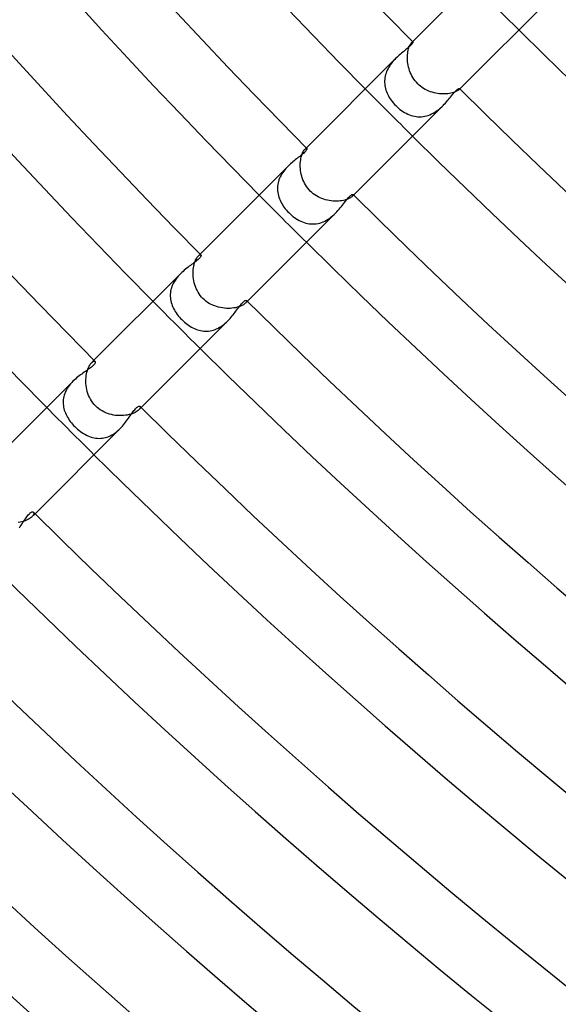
# Model space of a CAD drawing. Header units: millimetres. Extents: x -535 to 535, y -535 to 535.
# Tile 8 of 106: x -279 to -247, y -310 to -251. Entities that reach past the tile are written whole.
import ezdxf

# ---------------------------------------------------------------- set-up
doc = ezdxf.new("R2010")
doc.units = ezdxf.units.MM
doc.layers.add('HIDDEN', color=7, linetype='Continuous')
doc.layers.add('THICK', color=7, linetype='Continuous')

msp = doc.modelspace()

# ---------------------------------------------------------------- linework, layer by layer
at = {"layer": 'HIDDEN'}
for p, q in [((-255.355, -252.536), (-255.332, -252.505)), ((-255.332, -252.505), (-255.31, -252.481)), ((-255.262, -252.433), (-255.31, -252.482)), ((-255.31, -252.481), (-255.295, -252.467)), ((-255.295, -252.467), (-255.281, -252.457)), ((-255.281, -252.457), (-255.269, -252.45)), ((-255.269, -252.45), (-255.259, -252.447)), ((-255.259, -252.447), (-255.25, -252.447)), ((-255.25, -252.447), (-255.245, -252.45)), ((-255.551, -253.124), (-255.537, -253.034)), ((-255.537, -253.034), (-255.521, -252.949)), ((-255.521, -252.949), (-255.501, -252.87)), ((-255.501, -252.87), (-255.479, -252.796)), ((-255.479, -252.796), (-255.455, -252.73)), ((-255.455, -252.73), (-255.43, -252.671)), ((-255.43, -252.671), (-255.405, -252.619)), ((-255.405, -252.619), (-255.38, -252.574)), ((-255.38, -252.574), (-255.355, -252.536)), ((-256.455, -253.644), (-256.517, -253.721)), ((-256.391, -253.57), (-256.455, -253.644)), ((-256.325, -253.499), (-256.391, -253.57)), ((-256.259, -253.43), (-256.325, -253.499)), ((-255.568, -253.42), (-255.567, -253.318)), ((-255.565, -253.525), (-255.568, -253.42)), ((-255.567, -253.318), (-255.561, -253.219)), ((-255.557, -253.632), (-255.565, -253.525)), ((-255.561, -253.219), (-255.551, -253.124)), ((-255.544, -253.74), (-255.557, -253.632)), ((-256.814, -254.228), (-256.847, -254.319)), ((-256.775, -254.138), (-256.814, -254.228)), ((-256.731, -254.05), (-256.775, -254.138)), ((-256.683, -253.964), (-256.731, -254.05)), ((-256.631, -253.881), (-256.683, -253.964)), ((-256.576, -253.8), (-256.631, -253.881)), ((-256.517, -253.721), (-256.576, -253.8)), ((-255.525, -253.849), (-255.544, -253.74)), ((-255.501, -253.958), (-255.525, -253.849)), ((-255.472, -254.067), (-255.501, -253.958)), ((-255.437, -254.174), (-255.472, -254.067)), ((-255.396, -254.281), (-255.437, -254.174)), ((-255.35, -254.386), (-255.396, -254.281)), ((-256.926, -254.688), (-256.932, -254.782)), ((-256.932, -254.782), (-256.932, -254.876)), ((-256.932, -254.876), (-256.927, -254.969)), ((-256.915, -254.595), (-256.926, -254.688)), ((-256.898, -254.502), (-256.915, -254.595)), ((-256.875, -254.41), (-256.898, -254.502)), ((-256.847, -254.319), (-256.875, -254.41)), ((-255.298, -254.489), (-255.35, -254.386)), ((-255.24, -254.588), (-255.298, -254.489)), ((-255.177, -254.685), (-255.24, -254.588)), ((-255.107, -254.778), (-255.177, -254.685)), ((-255.033, -254.868), (-255.107, -254.778)), ((-254.953, -254.953), (-255.033, -254.868)), ((-256.927, -254.969), (-256.916, -255.061)), ((-256.916, -255.061), (-256.9, -255.152)), ((-256.9, -255.152), (-256.88, -255.243)), ((-256.88, -255.243), (-256.854, -255.333)), ((-256.854, -255.333), (-256.823, -255.422)), ((-256.823, -255.422), (-256.788, -255.51)), ((-254.87, -255.031), (-254.953, -254.953)), ((-254.783, -255.104), (-254.87, -255.031)), ((-254.691, -255.172), (-254.783, -255.104)), ((-254.596, -255.235), (-254.691, -255.172)), ((-254.498, -255.293), (-254.596, -255.235)), ((-254.397, -255.345), (-254.498, -255.293)), ((-254.293, -255.391), (-254.397, -255.345)), ((-254.188, -255.432), (-254.293, -255.391)), ((-254.081, -255.468), (-254.188, -255.432)), ((-253.973, -255.498), (-254.081, -255.468)), ((-252.737, -255.458), (-252.804, -255.481)), ((-252.676, -255.432), (-252.737, -255.458)), ((-252.622, -255.407), (-252.676, -255.432)), ((-252.576, -255.381), (-252.622, -255.407)), ((-252.538, -255.356), (-252.576, -255.381)), ((-252.506, -255.332), (-252.538, -255.356)), ((-252.482, -255.31), (-252.506, -255.332)), ((-252.433, -255.262), (-252.482, -255.31)), ((-252.468, -255.295), (-252.482, -255.31)), ((-252.457, -255.281), (-252.468, -255.295)), ((-252.451, -255.269), (-252.457, -255.281)), ((-252.447, -255.259), (-252.451, -255.269)), ((-252.45, -255.245), (-252.447, -255.25)), ((-252.447, -255.25), (-252.447, -255.259)), ((-256.788, -255.51), (-256.748, -255.598)), ((-256.748, -255.598), (-256.703, -255.685)), ((-256.703, -255.685), (-256.654, -255.772)), ((-256.654, -255.772), (-256.6, -255.858)), ((-256.6, -255.858), (-256.541, -255.943)), ((-256.541, -255.943), (-256.478, -256.027)), ((-256.478, -256.027), (-256.411, -256.109)), ((-253.864, -255.522), (-253.973, -255.498)), ((-253.755, -255.541), (-253.864, -255.522)), ((-253.647, -255.555), (-253.755, -255.541)), ((-253.54, -255.564), (-253.647, -255.555)), ((-253.435, -255.568), (-253.54, -255.564)), ((-253.333, -255.567), (-253.435, -255.568)), ((-253.233, -255.562), (-253.333, -255.567)), ((-253.137, -255.553), (-253.233, -255.562)), ((-253.045, -255.539), (-253.137, -255.553)), ((-252.959, -255.523), (-253.045, -255.539)), ((-252.878, -255.503), (-252.959, -255.523)), ((-252.804, -255.481), (-252.878, -255.503)), ((-256.411, -256.109), (-256.34, -256.189)), ((-256.34, -256.189), (-256.266, -256.266)), ((-256.266, -256.266), (-256.184, -256.344)), ((-256.184, -256.344), (-256.1, -256.418)), ((-256.1, -256.418), (-256.014, -256.489)), ((-256.014, -256.489), (-255.925, -256.555)), ((-255.925, -256.555), (-255.833, -256.616)), ((-255.833, -256.616), (-255.74, -256.673)), ((-253.931, -256.663), (-253.839, -256.603)), ((-253.839, -256.603), (-253.751, -256.54)), ((-253.751, -256.54), (-253.666, -256.473)), ((-253.666, -256.473), (-253.584, -256.404)), ((-253.584, -256.404), (-253.506, -256.332)), ((-253.506, -256.332), (-253.43, -256.259)), ((-255.74, -256.673), (-255.645, -256.725)), ((-255.645, -256.725), (-255.548, -256.771)), ((-255.548, -256.771), (-255.45, -256.813)), ((-255.45, -256.813), (-255.35, -256.848)), ((-255.35, -256.848), (-255.25, -256.878)), ((-255.25, -256.878), (-255.148, -256.901)), ((-255.148, -256.901), (-255.045, -256.918)), ((-255.045, -256.918), (-254.941, -256.929)), ((-254.941, -256.929), (-254.837, -256.933)), ((-254.837, -256.933), (-254.733, -256.93)), ((-254.733, -256.93), (-254.63, -256.92)), ((-254.63, -256.92), (-254.526, -256.903)), ((-254.526, -256.903), (-254.423, -256.879)), ((-254.423, -256.879), (-254.32, -256.848)), ((-254.32, -256.848), (-254.22, -256.81)), ((-254.22, -256.81), (-254.121, -256.767)), ((-254.121, -256.767), (-254.025, -256.718)), ((-254.025, -256.718), (-253.931, -256.663)), ((-261.819, -259.042), (-261.789, -258.989)), ((-261.789, -258.989), (-261.759, -258.943)), ((-261.759, -258.943), (-261.73, -258.904)), ((-261.73, -258.904), (-261.702, -258.873)), ((-261.626, -258.797), (-261.702, -258.874)), ((-261.702, -258.873), (-261.678, -258.852)), ((-261.678, -258.852), (-261.656, -258.836)), ((-261.656, -258.836), (-261.636, -258.826)), ((-261.636, -258.826), (-261.62, -258.821)), ((-261.62, -258.821), (-261.606, -258.821)), ((-261.606, -258.821), (-261.596, -258.827)), ((-261.978, -259.612), (-261.965, -259.514)), ((-261.965, -259.514), (-261.947, -259.42)), ((-261.947, -259.42), (-261.927, -259.331)), ((-261.927, -259.331), (-261.903, -259.248)), ((-261.903, -259.248), (-261.876, -259.172)), ((-261.876, -259.172), (-261.848, -259.103)), ((-261.848, -259.103), (-261.819, -259.042)), ((-262.978, -260.187), (-263.037, -260.268)), ((-262.916, -260.107), (-262.978, -260.187)), ((-262.851, -260.031), (-262.916, -260.107)), ((-262.783, -259.957), (-262.851, -260.031)), ((-262.714, -259.886), (-262.783, -259.957)), ((-261.99, -259.822), (-261.986, -259.715)), ((-261.989, -259.93), (-261.99, -259.822)), ((-261.983, -260.041), (-261.989, -259.93)), ((-261.986, -259.715), (-261.978, -259.612)), ((-261.972, -260.152), (-261.983, -260.041)), ((-261.955, -260.265), (-261.972, -260.152)), ((-263.266, -260.712), (-263.296, -260.805)), ((-263.231, -260.62), (-263.266, -260.712)), ((-263.19, -260.529), (-263.231, -260.62)), ((-263.143, -260.44), (-263.19, -260.529)), ((-263.092, -260.353), (-263.143, -260.44)), ((-263.037, -260.268), (-263.092, -260.353)), ((-261.932, -260.377), (-261.955, -260.265)), ((-261.903, -260.489), (-261.932, -260.377)), ((-261.869, -260.6), (-261.903, -260.489)), ((-261.829, -260.709), (-261.869, -260.6)), ((-261.783, -260.816), (-261.829, -260.709)), ((-263.351, -261.091), (-263.357, -261.186)), ((-263.357, -261.186), (-263.357, -261.281)), ((-263.357, -261.281), (-263.351, -261.376)), ((-263.339, -260.995), (-263.351, -261.091)), ((-263.32, -260.899), (-263.339, -260.995)), ((-263.296, -260.805), (-263.32, -260.899)), ((-261.731, -260.92), (-261.783, -260.816)), ((-261.673, -261.021), (-261.731, -260.92)), ((-261.61, -261.119), (-261.673, -261.021)), ((-261.541, -261.213), (-261.61, -261.119)), ((-261.466, -261.302), (-261.541, -261.213)), ((-261.387, -261.387), (-261.466, -261.302)), ((-263.351, -261.376), (-263.34, -261.471)), ((-263.34, -261.471), (-263.323, -261.565)), ((-263.323, -261.565), (-263.301, -261.658)), ((-263.301, -261.658), (-263.273, -261.751)), ((-263.273, -261.751), (-263.24, -261.842)), ((-263.24, -261.842), (-263.203, -261.933)), ((-263.203, -261.933), (-263.161, -262.022)), ((-261.3, -261.469), (-261.387, -261.387)), ((-261.208, -261.545), (-261.3, -261.469)), ((-261.112, -261.615), (-261.208, -261.545)), ((-261.013, -261.679), (-261.112, -261.615)), ((-260.91, -261.736), (-261.013, -261.679)), ((-260.804, -261.788), (-260.91, -261.736)), ((-260.696, -261.834), (-260.804, -261.788)), ((-260.586, -261.874), (-260.696, -261.834)), ((-260.474, -261.907), (-260.586, -261.874)), ((-260.362, -261.935), (-260.474, -261.907)), ((-260.249, -261.957), (-260.362, -261.935)), ((-260.136, -261.974), (-260.249, -261.957)), ((-259.408, -261.945), (-259.501, -261.962)), ((-259.321, -261.924), (-259.408, -261.945)), ((-259.24, -261.9), (-259.321, -261.924)), ((-259.166, -261.874), (-259.24, -261.9)), ((-259.098, -261.846), (-259.166, -261.874)), ((-259.038, -261.817), (-259.098, -261.846)), ((-258.986, -261.787), (-259.038, -261.817)), ((-258.941, -261.758), (-258.986, -261.787)), ((-258.904, -261.729), (-258.941, -261.758)), ((-258.873, -261.702), (-258.904, -261.729)), ((-258.797, -261.626), (-258.873, -261.702)), ((-258.851, -261.678), (-258.873, -261.702)), ((-258.835, -261.655), (-258.851, -261.678)), ((-258.825, -261.636), (-258.835, -261.655)), ((-258.827, -261.596), (-258.822, -261.606)), ((-258.821, -261.619), (-258.825, -261.636)), ((-258.822, -261.606), (-258.821, -261.619)), ((-263.161, -262.022), (-263.114, -262.11)), ((-263.114, -262.11), (-263.063, -262.197)), ((-263.063, -262.197), (-263.008, -262.282)), ((-263.008, -262.282), (-262.95, -262.365)), ((-262.95, -262.365), (-262.887, -262.447)), ((-262.887, -262.447), (-262.821, -262.526)), ((-262.821, -262.526), (-262.752, -262.604)), ((-260.025, -261.984), (-260.136, -261.974)), ((-259.915, -261.99), (-260.025, -261.984)), ((-259.807, -261.99), (-259.915, -261.99)), ((-259.701, -261.985), (-259.807, -261.99)), ((-259.599, -261.976), (-259.701, -261.985)), ((-259.501, -261.962), (-259.599, -261.976)), ((-262.752, -262.604), (-262.679, -262.679)), ((-262.679, -262.679), (-262.598, -262.757)), ((-262.598, -262.757), (-262.514, -262.832)), ((-262.514, -262.832), (-262.428, -262.902)), ((-262.428, -262.902), (-262.338, -262.969)), ((-262.338, -262.969), (-262.247, -263.032)), ((-262.247, -263.032), (-262.153, -263.09)), ((-262.153, -263.09), (-262.058, -263.143)), ((-260.514, -263.182), (-260.415, -263.129)), ((-260.415, -263.129), (-260.319, -263.071)), ((-260.319, -263.071), (-260.226, -263.007)), ((-260.226, -263.007), (-260.136, -262.939)), ((-260.136, -262.939), (-260.049, -262.866)), ((-260.049, -262.866), (-259.965, -262.791)), ((-259.965, -262.791), (-259.885, -262.714)), ((-262.058, -263.143), (-261.96, -263.191)), ((-261.96, -263.191), (-261.862, -263.233)), ((-261.862, -263.233), (-261.761, -263.27)), ((-261.761, -263.27), (-261.66, -263.3)), ((-261.66, -263.3), (-261.557, -263.325)), ((-261.557, -263.325), (-261.453, -263.342)), ((-261.453, -263.342), (-261.349, -263.354)), ((-261.349, -263.354), (-261.244, -263.358)), ((-261.244, -263.358), (-261.138, -263.354)), ((-261.138, -263.354), (-261.032, -263.344)), ((-261.032, -263.344), (-260.926, -263.326)), ((-260.926, -263.326), (-260.822, -263.301)), ((-260.822, -263.301), (-260.718, -263.268)), ((-260.718, -263.268), (-260.615, -263.229)), ((-260.615, -263.229), (-260.514, -263.182)), ((-268.266, -265.531), (-268.233, -265.462)), ((-268.233, -265.462), (-268.199, -265.402)), ((-268.199, -265.402), (-268.165, -265.35)), ((-268.165, -265.35), (-268.13, -265.305)), ((-268.13, -265.305), (-268.097, -265.269)), ((-267.99, -265.161), (-268.098, -265.269)), ((-268.097, -265.269), (-268.063, -265.238)), ((-268.063, -265.238), (-268.031, -265.216)), ((-268.031, -265.216), (-268.003, -265.203)), ((-268.003, -265.203), (-267.978, -265.197)), ((-267.978, -265.197), (-267.959, -265.199)), ((-267.959, -265.199), (-267.944, -265.207)), ((-268.412, -266.191), (-268.404, -266.082)), ((-268.404, -266.082), (-268.39, -265.976)), ((-268.39, -265.976), (-268.373, -265.876)), ((-268.373, -265.876), (-268.351, -265.78)), ((-268.351, -265.78), (-268.325, -265.69)), ((-268.325, -265.69), (-268.297, -265.607)), ((-268.297, -265.607), (-268.266, -265.531)), ((-269.438, -266.652), (-269.497, -266.739)), ((-269.374, -266.569), (-269.438, -266.652)), ((-269.307, -266.489), (-269.374, -266.569)), ((-269.238, -266.412), (-269.307, -266.489)), ((-269.166, -266.338), (-269.238, -266.412)), ((-268.415, -266.303), (-268.412, -266.191)), ((-268.412, -266.418), (-268.415, -266.303)), ((-268.404, -266.533), (-268.412, -266.418)), ((-268.39, -266.65), (-268.404, -266.533)), ((-268.37, -266.766), (-268.39, -266.65)), ((-269.715, -267.197), (-269.741, -267.293)), ((-269.683, -267.101), (-269.715, -267.197)), ((-269.644, -267.008), (-269.683, -267.101)), ((-269.601, -266.916), (-269.644, -267.008)), ((-269.551, -266.826), (-269.601, -266.916)), ((-269.497, -266.739), (-269.551, -266.826)), ((-268.344, -266.883), (-268.37, -266.766)), ((-268.312, -266.998), (-268.344, -266.883)), ((-268.273, -267.112), (-268.312, -266.998)), ((-268.228, -267.224), (-268.273, -267.112)), ((-268.177, -267.333), (-268.228, -267.224)), ((-269.78, -267.582), (-269.781, -267.678)), ((-269.781, -267.678), (-269.775, -267.775)), ((-269.773, -267.486), (-269.78, -267.582)), ((-269.775, -267.775), (-269.764, -267.871)), ((-269.76, -267.389), (-269.773, -267.486)), ((-269.741, -267.293), (-269.76, -267.389)), ((-268.119, -267.44), (-268.177, -267.333)), ((-268.054, -267.542), (-268.119, -267.44)), ((-267.983, -267.641), (-268.054, -267.542)), ((-267.906, -267.734), (-267.983, -267.641)), ((-267.823, -267.823), (-267.906, -267.734)), ((-267.735, -267.906), (-267.823, -267.823)), ((-269.764, -267.871), (-269.746, -267.966)), ((-269.746, -267.966), (-269.723, -268.06)), ((-269.723, -268.06), (-269.695, -268.154)), ((-269.695, -268.154), (-269.662, -268.246)), ((-269.662, -268.246), (-269.624, -268.337)), ((-269.624, -268.337), (-269.58, -268.427)), ((-269.58, -268.427), (-269.533, -268.516)), ((-267.641, -267.983), (-267.735, -267.906)), ((-267.543, -268.054), (-267.641, -267.983)), ((-267.441, -268.118), (-267.543, -268.054)), ((-267.335, -268.176), (-267.441, -268.118)), ((-267.226, -268.227), (-267.335, -268.176)), ((-267.114, -268.272), (-267.226, -268.227)), ((-267.001, -268.311), (-267.114, -268.272)), ((-266.885, -268.344), (-267.001, -268.311)), ((-266.769, -268.37), (-266.885, -268.344)), ((-266.652, -268.39), (-266.769, -268.37)), ((-266.536, -268.404), (-266.652, -268.39)), ((-266.42, -268.412), (-266.536, -268.404)), ((-266.306, -268.415), (-266.42, -268.412)), ((-266.194, -268.412), (-266.306, -268.415)), ((-266.085, -268.404), (-266.194, -268.412)), ((-265.979, -268.391), (-266.085, -268.404)), ((-265.878, -268.373), (-265.979, -268.391)), ((-265.781, -268.351), (-265.878, -268.373)), ((-265.691, -268.326), (-265.781, -268.351)), ((-265.608, -268.297), (-265.691, -268.326)), ((-265.532, -268.266), (-265.608, -268.297)), ((-265.463, -268.233), (-265.532, -268.266)), ((-265.402, -268.199), (-265.463, -268.233)), ((-265.35, -268.165), (-265.402, -268.199)), ((-265.305, -268.131), (-265.35, -268.165)), ((-265.269, -268.097), (-265.305, -268.131)), ((-265.161, -267.99), (-265.269, -268.098)), ((-265.238, -268.063), (-265.269, -268.097)), ((-265.216, -268.031), (-265.238, -268.063)), ((-265.203, -268.003), (-265.216, -268.031)), ((-265.207, -267.944), (-265.199, -267.959)), ((-265.197, -267.978), (-265.203, -268.003)), ((-265.199, -267.959), (-265.197, -267.978)), ((-269.533, -268.516), (-269.481, -268.604)), ((-269.481, -268.604), (-269.425, -268.689)), ((-269.425, -268.689), (-269.365, -268.773)), ((-269.365, -268.773), (-269.301, -268.856)), ((-269.301, -268.856), (-269.234, -268.937)), ((-269.234, -268.937), (-269.164, -269.015)), ((-269.164, -269.015), (-269.091, -269.091)), ((-269.091, -269.091), (-269.015, -269.164)), ((-269.015, -269.164), (-268.936, -269.235)), ((-268.936, -269.235), (-268.855, -269.302)), ((-268.855, -269.302), (-268.773, -269.366)), ((-268.773, -269.366), (-268.688, -269.426)), ((-268.688, -269.426), (-268.602, -269.482)), ((-268.602, -269.482), (-268.514, -269.534)), ((-268.514, -269.534), (-268.425, -269.581)), ((-268.425, -269.581), (-268.335, -269.624)), ((-268.335, -269.624), (-268.244, -269.663)), ((-267.006, -269.644), (-266.914, -269.599)), ((-266.914, -269.599), (-266.824, -269.55)), ((-266.824, -269.55), (-266.737, -269.496)), ((-266.737, -269.496), (-266.651, -269.437)), ((-266.651, -269.437), (-266.569, -269.374)), ((-266.569, -269.374), (-266.488, -269.307)), ((-266.488, -269.307), (-266.411, -269.237)), ((-266.411, -269.237), (-266.337, -269.166)), ((-268.244, -269.663), (-268.151, -269.696)), ((-268.151, -269.696), (-268.058, -269.724)), ((-268.058, -269.724), (-267.963, -269.747)), ((-267.963, -269.747), (-267.868, -269.764)), ((-267.868, -269.764), (-267.772, -269.775)), ((-267.772, -269.775), (-267.676, -269.781)), ((-267.676, -269.781), (-267.579, -269.78)), ((-267.579, -269.78), (-267.482, -269.773)), ((-267.482, -269.773), (-267.386, -269.76)), ((-267.386, -269.76), (-267.29, -269.74)), ((-267.29, -269.74), (-267.194, -269.714)), ((-267.194, -269.714), (-267.1, -269.682)), ((-267.1, -269.682), (-267.006, -269.644)), ((-274.719, -272.044), (-274.686, -271.961)), ((-274.686, -271.961), (-274.65, -271.886)), ((-274.65, -271.886), (-274.612, -271.819)), ((-274.612, -271.819), (-274.574, -271.76)), ((-274.574, -271.76), (-274.535, -271.71)), ((-274.535, -271.71), (-274.497, -271.668)), ((-274.354, -271.525), (-274.497, -271.668)), ((-274.497, -271.668), (-274.451, -271.627)), ((-274.451, -271.627), (-274.408, -271.599)), ((-274.408, -271.599), (-274.369, -271.582)), ((-274.369, -271.582), (-274.336, -271.575)), ((-274.336, -271.575), (-274.309, -271.579)), ((-274.309, -271.579), (-274.289, -271.591)), ((-274.839, -272.669), (-274.831, -272.553)), ((-274.831, -272.553), (-274.818, -272.441)), ((-274.818, -272.441), (-274.8, -272.334)), ((-274.8, -272.334), (-274.777, -272.232)), ((-274.777, -272.232), (-274.75, -272.135)), ((-274.75, -272.135), (-274.719, -272.044)), ((-275.876, -273.091), (-275.932, -273.172)), ((-275.816, -273.011), (-275.876, -273.091)), ((-275.752, -272.934), (-275.816, -273.011)), ((-275.684, -272.858), (-275.752, -272.934)), ((-275.614, -272.786), (-275.684, -272.858)), ((-274.841, -272.787), (-274.839, -272.669)), ((-274.837, -272.907), (-274.841, -272.787)), ((-274.827, -273.028), (-274.837, -272.907)), ((-274.81, -273.15), (-274.827, -273.028)), ((-274.787, -273.271), (-274.81, -273.15)), ((-276.163, -273.698), (-276.181, -273.788)), ((-276.138, -273.608), (-276.163, -273.698)), ((-276.108, -273.519), (-276.138, -273.608)), ((-276.072, -273.43), (-276.108, -273.519)), ((-276.03, -273.342), (-276.072, -273.43)), ((-275.983, -273.256), (-276.03, -273.342)), ((-275.932, -273.172), (-275.983, -273.256)), ((-274.757, -273.392), (-274.787, -273.271)), ((-274.72, -273.512), (-274.757, -273.392)), ((-274.676, -273.629), (-274.72, -273.512)), ((-274.625, -273.744), (-274.676, -273.629)), ((-274.567, -273.856), (-274.625, -273.744)), ((-276.202, -273.97), (-276.203, -274.061)), ((-276.203, -274.061), (-276.199, -274.152)), ((-276.194, -273.879), (-276.202, -273.97)), ((-276.199, -274.152), (-276.19, -274.241)), ((-276.181, -273.788), (-276.194, -273.879)), ((-276.19, -274.241), (-276.175, -274.331)), ((-276.175, -274.331), (-276.156, -274.419)), ((-274.502, -273.964), (-274.567, -273.856)), ((-274.429, -274.068), (-274.502, -273.964)), ((-274.349, -274.167), (-274.429, -274.068)), ((-274.261, -274.261), (-274.349, -274.167)), ((-274.172, -274.345), (-274.261, -274.261)), ((-274.077, -274.422), (-274.172, -274.345)), ((-271.591, -274.289), (-271.579, -274.309)), ((-271.576, -274.336), (-271.582, -274.37)), ((-271.579, -274.309), (-271.576, -274.336)), ((-276.156, -274.419), (-276.131, -274.507)), ((-276.131, -274.507), (-276.102, -274.593)), ((-276.102, -274.593), (-276.069, -274.68)), ((-276.069, -274.68), (-276.031, -274.765)), ((-276.031, -274.765), (-275.988, -274.851)), ((-275.988, -274.851), (-275.941, -274.936)), ((-275.941, -274.936), (-275.889, -275.02)), ((-273.976, -274.494), (-274.077, -274.422)), ((-273.871, -274.559), (-273.976, -274.494)), ((-273.762, -274.617), (-273.871, -274.559)), ((-273.649, -274.668), (-273.762, -274.617)), ((-273.534, -274.712), (-273.649, -274.668)), ((-273.416, -274.75), (-273.534, -274.712)), ((-273.297, -274.781), (-273.416, -274.75)), ((-273.176, -274.806), (-273.297, -274.781)), ((-273.055, -274.824), (-273.176, -274.806)), ((-272.934, -274.835), (-273.055, -274.824)), ((-272.814, -274.841), (-272.934, -274.835)), ((-272.696, -274.84), (-272.814, -274.841)), ((-272.579, -274.834), (-272.696, -274.84)), ((-272.465, -274.822), (-272.579, -274.834)), ((-272.355, -274.804), (-272.465, -274.822)), ((-272.25, -274.782), (-272.355, -274.804)), ((-272.151, -274.755), (-272.25, -274.782)), ((-272.058, -274.725), (-272.151, -274.755)), ((-271.972, -274.691), (-272.058, -274.725)), ((-271.894, -274.654), (-271.972, -274.691)), ((-271.824, -274.615), (-271.894, -274.654)), ((-271.764, -274.576), (-271.824, -274.615)), ((-271.712, -274.536), (-271.764, -274.576)), ((-271.668, -274.497), (-271.712, -274.536)), ((-271.525, -274.354), (-271.668, -274.497)), ((-271.628, -274.451), (-271.668, -274.497)), ((-271.599, -274.408), (-271.628, -274.451)), ((-271.582, -274.37), (-271.599, -274.408)), ((-275.889, -275.02), (-275.833, -275.104)), ((-275.833, -275.104), (-275.773, -275.186)), ((-275.773, -275.186), (-275.709, -275.268)), ((-275.709, -275.268), (-275.642, -275.348)), ((-275.642, -275.348), (-275.572, -275.426)), ((-275.572, -275.426), (-275.5, -275.5)), ((-275.5, -275.5), (-275.42, -275.578)), ((-275.42, -275.578), (-275.338, -275.651)), ((-275.338, -275.651), (-275.254, -275.721)), ((-275.254, -275.721), (-275.168, -275.787)), ((-275.168, -275.787), (-275.08, -275.849)), ((-275.08, -275.849), (-274.992, -275.907)), ((-274.992, -275.907), (-274.902, -275.96)), ((-274.902, -275.96), (-274.81, -276.009)), ((-274.81, -276.009), (-274.718, -276.052)), ((-274.718, -276.052), (-274.625, -276.091)), ((-274.625, -276.091), (-274.53, -276.124)), ((-273.563, -276.124), (-273.467, -276.088)), ((-273.467, -276.088), (-273.374, -276.046)), ((-273.374, -276.046), (-273.283, -275.999)), ((-273.283, -275.999), (-273.193, -275.945)), ((-273.193, -275.945), (-273.106, -275.887)), ((-273.106, -275.887), (-273.022, -275.824)), ((-273.022, -275.824), (-272.94, -275.757)), ((-272.94, -275.757), (-272.861, -275.687)), ((-272.861, -275.687), (-272.786, -275.615)), ((-274.53, -276.124), (-274.435, -276.152)), ((-274.435, -276.152), (-274.339, -276.174)), ((-274.339, -276.174), (-274.243, -276.19)), ((-274.243, -276.19), (-274.145, -276.2)), ((-274.145, -276.2), (-274.048, -276.203)), ((-274.048, -276.203), (-273.95, -276.201)), ((-273.95, -276.201), (-273.853, -276.191)), ((-273.853, -276.191), (-273.756, -276.175)), ((-273.756, -276.175), (-273.659, -276.153)), ((-273.659, -276.153), (-273.563, -276.124)), ((-277.889, -280.718), (-278.07, -280.899)), ((-277.992, -280.801), (-278.026, -280.849)), ((-277.97, -280.756), (-277.992, -280.801)), ((-277.978, -280.63), (-277.964, -280.652)), ((-277.959, -280.716), (-277.97, -280.756)), ((-277.964, -280.652), (-277.957, -280.681)), ((-277.957, -280.681), (-277.959, -280.716)), ((-278.786, -281.228), (-278.898, -281.247)), ((-278.679, -281.204), (-278.786, -281.228)), ((-278.578, -281.176), (-278.679, -281.204)), ((-278.482, -281.144), (-278.578, -281.176)), ((-278.394, -281.108), (-278.482, -281.144)), ((-278.312, -281.069), (-278.394, -281.108)), ((-278.238, -281.028), (-278.312, -281.069)), ((-278.174, -280.985), (-278.238, -281.028)), ((-278.118, -280.942), (-278.174, -280.985)), ((-278.07, -280.899), (-278.118, -280.942)), ((-278.026, -280.849), (-278.07, -280.899))]:
    msp.add_line(p, q, dxfattribs=at)
for radius, start, end in [(354, 224.67631, 225.32369), (363, 224.68433, 225.31567), (372, 224.69195, 225.30805), (381, 224.69923, 225.30077), (390, 224.70616, 225.29384)]:
    msp.add_arc((0, 0), radius, start, end, dxfattribs=at)
at = {"layer": 'THICK'}
for p, q in [((-249.798, -246.97), (-255.262, -252.433)), ((-246.97, -249.798), (-252.433, -255.262)), ((-255.253, -252.505), (-255.266, -252.528)), ((-255.245, -252.486), (-255.253, -252.505)), ((-255.245, -252.45), (-255.241, -252.458)), ((-255.241, -252.47), (-255.245, -252.486)), ((-255.241, -252.458), (-255.241, -252.47)), ((-255.851, -253.066), (-255.917, -253.121)), ((-255.786, -253.013), (-255.851, -253.066)), ((-255.722, -252.961), (-255.786, -253.013)), ((-255.661, -252.911), (-255.722, -252.961)), ((-255.603, -252.863), (-255.661, -252.911)), ((-255.547, -252.816), (-255.603, -252.863)), ((-255.495, -252.772), (-255.547, -252.816)), ((-255.448, -252.729), (-255.495, -252.772)), ((-255.406, -252.689), (-255.448, -252.729)), ((-255.368, -252.652), (-255.406, -252.689)), ((-255.335, -252.617), (-255.368, -252.652)), ((-255.307, -252.585), (-255.335, -252.617)), ((-255.284, -252.555), (-255.307, -252.585)), ((-255.266, -252.528), (-255.284, -252.555)), ((-256.259, -253.431), (-261.626, -258.797)), ((-256.19, -253.363), (-256.259, -253.43)), ((-256.122, -253.299), (-256.19, -253.363)), ((-256.053, -253.238), (-256.122, -253.299)), ((-255.985, -253.179), (-256.053, -253.238)), ((-255.917, -253.121), (-255.985, -253.179)), ((-252.782, -255.507), (-252.736, -255.455)), ((-252.736, -255.455), (-252.691, -255.407)), ((-252.691, -255.407), (-252.649, -255.365)), ((-252.649, -255.365), (-252.611, -255.329)), ((-252.611, -255.329), (-252.576, -255.3)), ((-252.576, -255.3), (-252.544, -255.276)), ((-252.544, -255.276), (-252.516, -255.259)), ((-252.516, -255.259), (-252.493, -255.247)), ((-252.493, -255.247), (-252.474, -255.241)), ((-252.474, -255.241), (-252.459, -255.24)), ((-252.459, -255.24), (-252.45, -255.245)), ((-253.289, -256.11), (-253.223, -256.036)), ((-253.223, -256.036), (-253.16, -255.963)), ((-253.16, -255.963), (-253.1, -255.892)), ((-253.1, -255.892), (-253.042, -255.822)), ((-253.042, -255.822), (-252.987, -255.754)), ((-252.987, -255.754), (-252.933, -255.688)), ((-252.933, -255.688), (-252.881, -255.625)), ((-252.881, -255.625), (-252.831, -255.564)), ((-252.831, -255.564), (-252.782, -255.507)), ((-253.43, -256.259), (-258.797, -261.626)), ((-253.43, -256.259), (-253.358, -256.184)), ((-253.358, -256.184), (-253.289, -256.11)), ((-261.654, -258.975), (-261.683, -259.009)), ((-261.631, -258.944), (-261.654, -258.975)), ((-261.613, -258.916), (-261.631, -258.944)), ((-261.6, -258.891), (-261.613, -258.916)), ((-261.592, -258.869), (-261.6, -258.891)), ((-261.596, -258.827), (-261.591, -258.837)), ((-261.589, -258.851), (-261.592, -258.869)), ((-261.591, -258.837), (-261.589, -258.851)), ((-262.358, -259.568), (-262.428, -259.626)), ((-262.288, -259.512), (-262.358, -259.568)), ((-262.219, -259.458), (-262.288, -259.512)), ((-262.153, -259.406), (-262.219, -259.458)), ((-262.087, -259.356), (-262.153, -259.406)), ((-262.024, -259.307), (-262.087, -259.356)), ((-261.964, -259.259), (-262.024, -259.307)), ((-261.906, -259.213), (-261.964, -259.259)), ((-261.852, -259.168), (-261.906, -259.213)), ((-261.802, -259.125), (-261.852, -259.168)), ((-261.757, -259.084), (-261.802, -259.125)), ((-261.717, -259.045), (-261.757, -259.084)), ((-261.683, -259.009), (-261.717, -259.045)), ((-262.715, -259.886), (-267.99, -265.161)), ((-262.643, -259.817), (-262.714, -259.886)), ((-262.572, -259.75), (-262.643, -259.817)), ((-262.5, -259.687), (-262.572, -259.75)), ((-262.428, -259.626), (-262.5, -259.687)), ((-259.293, -262.007), (-259.241, -261.941)), ((-259.241, -261.941), (-259.192, -261.88)), ((-259.192, -261.88), (-259.145, -261.825)), ((-259.145, -261.825), (-259.1, -261.775)), ((-259.1, -261.775), (-259.058, -261.73)), ((-259.058, -261.73), (-259.018, -261.692)), ((-259.018, -261.692), (-258.981, -261.659)), ((-258.981, -261.659), (-258.948, -261.633)), ((-258.948, -261.633), (-258.918, -261.614)), ((-258.918, -261.614), (-258.892, -261.6)), ((-258.892, -261.6), (-258.869, -261.592)), ((-258.869, -261.592), (-258.851, -261.589)), ((-258.851, -261.589), (-258.837, -261.591)), ((-258.837, -261.591), (-258.827, -261.596)), ((-259.732, -262.55), (-259.66, -262.468)), ((-259.66, -262.468), (-259.591, -262.386)), ((-259.591, -262.386), (-259.526, -262.305)), ((-259.526, -262.305), (-259.464, -262.226)), ((-259.464, -262.226), (-259.404, -262.15)), ((-259.404, -262.15), (-259.348, -262.077)), ((-259.348, -262.077), (-259.293, -262.007)), ((-259.886, -262.715), (-265.161, -267.99)), ((-259.885, -262.714), (-259.807, -262.633)), ((-259.807, -262.633), (-259.732, -262.55)), ((-268.089, -265.468), (-268.137, -265.511)), ((-268.048, -265.427), (-268.089, -265.468)), ((-268.014, -265.39), (-268.048, -265.427)), ((-267.987, -265.356), (-268.014, -265.39)), ((-267.965, -265.324), (-267.987, -265.356)), ((-267.95, -265.297), (-267.965, -265.324)), ((-267.94, -265.272), (-267.95, -265.297)), ((-267.944, -265.207), (-267.937, -265.218)), ((-267.935, -265.251), (-267.94, -265.272)), ((-267.937, -265.218), (-267.934, -265.233)), ((-267.934, -265.233), (-267.935, -265.251)), ((-268.866, -266.069), (-268.942, -266.132)), ((-268.79, -266.009), (-268.866, -266.069)), ((-268.715, -265.951), (-268.79, -266.009)), ((-268.642, -265.895), (-268.715, -265.951)), ((-268.57, -265.842), (-268.642, -265.895)), ((-268.5, -265.791), (-268.57, -265.842)), ((-268.433, -265.741), (-268.5, -265.791)), ((-268.368, -265.693), (-268.433, -265.741)), ((-268.305, -265.646), (-268.368, -265.693)), ((-268.245, -265.6), (-268.305, -265.646)), ((-268.189, -265.555), (-268.245, -265.6)), ((-268.137, -265.511), (-268.189, -265.555)), ((-269.167, -266.338), (-274.354, -271.525)), ((-269.093, -266.266), (-269.166, -266.338)), ((-269.017, -266.198), (-269.093, -266.266)), ((-268.942, -266.132), (-269.017, -266.198)), ((-265.795, -268.506), (-265.746, -268.439)), ((-265.746, -268.439), (-265.699, -268.375)), ((-265.699, -268.375), (-265.652, -268.313)), ((-265.652, -268.313), (-265.607, -268.254)), ((-265.607, -268.254), (-265.562, -268.198)), ((-265.562, -268.198), (-265.519, -268.146)), ((-265.519, -268.146), (-265.477, -268.099)), ((-265.477, -268.099), (-265.436, -268.056)), ((-265.436, -268.056), (-265.397, -268.02)), ((-265.397, -268.02), (-265.361, -267.991)), ((-265.361, -267.991), (-265.329, -267.968)), ((-265.329, -267.968), (-265.299, -267.951)), ((-265.299, -267.951), (-265.274, -267.94)), ((-265.274, -267.94), (-265.252, -267.935)), ((-265.252, -267.935), (-265.233, -267.934)), ((-265.233, -267.934), (-265.218, -267.937)), ((-265.218, -267.937), (-265.207, -267.944)), ((-266.266, -269.093), (-266.198, -269.018)), ((-266.198, -269.018), (-266.133, -268.943)), ((-266.133, -268.943), (-266.071, -268.868)), ((-266.071, -268.868), (-266.011, -268.793)), ((-266.011, -268.793), (-265.953, -268.719)), ((-265.953, -268.719), (-265.898, -268.646)), ((-265.898, -268.646), (-265.846, -268.575)), ((-265.846, -268.575), (-265.795, -268.506)), ((-266.338, -269.167), (-271.525, -274.354)), ((-266.337, -269.166), (-266.266, -269.093)), ((-274.56, -271.976), (-274.615, -272.017)), ((-274.509, -271.936), (-274.56, -271.976)), ((-274.463, -271.897), (-274.509, -271.936)), ((-274.422, -271.86), (-274.463, -271.897)), ((-274.385, -271.824), (-274.422, -271.86)), ((-274.354, -271.79), (-274.385, -271.824)), ((-274.328, -271.757), (-274.354, -271.79)), ((-274.308, -271.728), (-274.328, -271.757)), ((-274.292, -271.7), (-274.308, -271.728)), ((-274.282, -271.675), (-274.292, -271.7)), ((-274.289, -271.591), (-274.281, -271.602)), ((-274.276, -271.653), (-274.282, -271.675)), ((-274.281, -271.602), (-274.276, -271.616)), ((-274.276, -271.616), (-274.274, -271.633)), ((-274.274, -271.633), (-274.276, -271.653)), ((-275.317, -272.522), (-275.393, -272.584)), ((-275.24, -272.462), (-275.317, -272.522)), ((-275.164, -272.405), (-275.24, -272.462)), ((-275.089, -272.35), (-275.164, -272.405)), ((-275.014, -272.297), (-275.089, -272.35)), ((-274.942, -272.246), (-275.014, -272.297)), ((-274.871, -272.197), (-274.942, -272.246)), ((-274.802, -272.15), (-274.871, -272.197)), ((-274.737, -272.104), (-274.802, -272.15)), ((-274.674, -272.06), (-274.737, -272.104)), ((-274.615, -272.017), (-274.674, -272.06)), ((-275.615, -272.787), (-280.718, -277.889)), ((-275.542, -272.716), (-275.614, -272.786)), ((-275.468, -272.649), (-275.542, -272.716)), ((-275.393, -272.584), (-275.468, -272.649)), ((-271.797, -274.361), (-271.762, -274.331)), ((-271.762, -274.331), (-271.729, -274.308)), ((-271.729, -274.308), (-271.698, -274.291)), ((-271.698, -274.291), (-271.67, -274.28)), ((-271.67, -274.28), (-271.645, -274.275)), ((-271.645, -274.275), (-271.623, -274.274)), ((-271.623, -274.274), (-271.605, -274.279)), ((-271.605, -274.279), (-271.591, -274.289)), ((-272.289, -275.003), (-272.238, -274.929)), ((-272.238, -274.929), (-272.188, -274.858)), ((-272.188, -274.858), (-272.14, -274.788)), ((-272.14, -274.788), (-272.093, -274.72)), ((-272.093, -274.72), (-272.047, -274.656)), ((-272.047, -274.656), (-272.002, -274.595)), ((-272.002, -274.595), (-271.958, -274.537)), ((-271.958, -274.537), (-271.915, -274.484)), ((-271.915, -274.484), (-271.874, -274.437)), ((-271.874, -274.437), (-271.834, -274.396)), ((-271.834, -274.396), (-271.797, -274.361)), ((-272.714, -275.54), (-272.645, -275.464)), ((-272.645, -275.464), (-272.579, -275.387)), ((-272.579, -275.387), (-272.516, -275.309)), ((-272.516, -275.309), (-272.455, -275.231)), ((-272.455, -275.231), (-272.397, -275.154)), ((-272.397, -275.154), (-272.342, -275.078)), ((-272.342, -275.078), (-272.289, -275.003)), ((-272.787, -275.615), (-277.889, -280.718)), ((-272.786, -275.615), (-272.714, -275.54)), ((-278.333, -280.84), (-278.29, -280.787)), ((-278.29, -280.787), (-278.248, -280.741)), ((-278.248, -280.741), (-278.208, -280.702)), ((-278.208, -280.702), (-278.17, -280.67)), ((-278.17, -280.67), (-278.134, -280.645)), ((-278.134, -280.645), (-278.101, -280.627)), ((-278.101, -280.627), (-278.069, -280.615)), ((-278.069, -280.615), (-278.041, -280.61)), ((-278.041, -280.61), (-278.016, -280.611)), ((-278.016, -280.611), (-277.995, -280.618)), ((-277.995, -280.618), (-277.978, -280.63)), ((-278.77, -281.488), (-278.715, -281.406)), ((-278.715, -281.406), (-278.663, -281.327)), ((-278.663, -281.327), (-278.612, -281.249)), ((-278.612, -281.249), (-278.563, -281.173)), ((-278.563, -281.173), (-278.515, -281.1)), ((-278.515, -281.1), (-278.468, -281.029)), ((-278.468, -281.029), (-278.423, -280.962)), ((-278.423, -280.962), (-278.378, -280.898)), ((-278.378, -280.898), (-278.333, -280.84)), ((-278.827, -281.57), (-278.77, -281.488))]:
    msp.add_line(p, q, dxfattribs=at)
for radius, start, end in [(390, 180.29385, 224.70616), (386, 180.28319, 224.71682), (381, 180.30078, 224.69923), (377, 180.29414, 224.70587), (372, 180.30806, 224.69195), (368, 180.30485, 224.69516), (363, 180.31568, 224.68433), (359, 180.31534, 224.68467), (354, 225.32369, 269.6763), (359, 225.31533, 269.68466), (363, 225.31567, 269.68432), (368, 225.30484, 269.69515), (372, 225.30805, 269.69194), (377, 225.29413, 269.70586), (381, 225.30077, 269.69922), (386, 225.28318, 269.71681), (390, 225.29384, 269.70615), (395, 225.27195, 269.72809), (399, 225.28719, 269.71279), (404, 225.26038, 269.73961), (408, 225.28083, 269.71915), (413, 225.24852, 269.75147), (417, 225.27482, 269.72517), (422, 225.23626, 269.76373), (426, 225.26897, 269.73102), (431, 225.2236, 269.77645), (435, 225.26342, 269.73657)]:
    msp.add_arc((0, 0), radius, start, end, dxfattribs=at)

doc.saveas('drawing.dxf')
